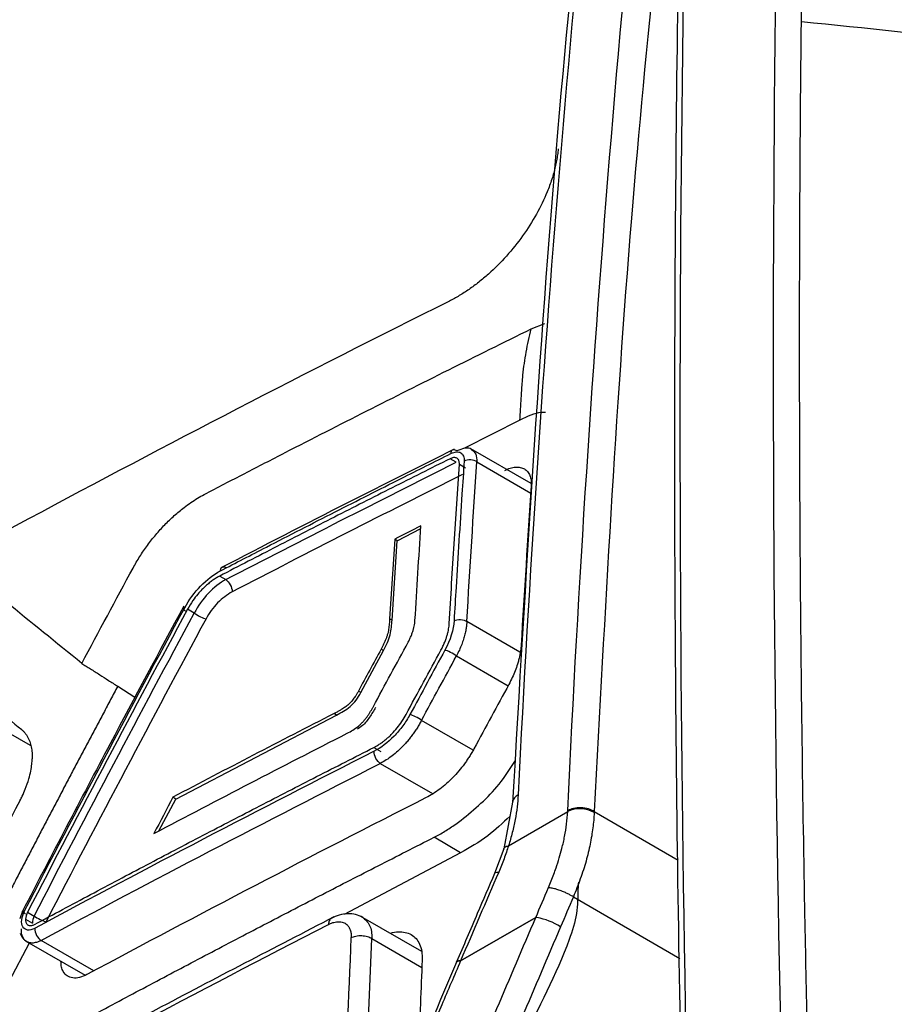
# Model space of a CAD drawing. Header units: millimetres. Extents: x 156812 to 157936, y 112087 to 113571.
# Tile 80 of 204: x 157739 to 157763, y 112421 to 112447. Entities that reach past the tile are written whole.
import ezdxf

# ---------------------------------------------------------------- set-up
doc = ezdxf.new("R2010")
doc.units = ezdxf.units.MM

msp = doc.modelspace()

# ---------------------------------------------------------------- linework, layer by layer
at = {"color": 7, "linetype": 'Continuous', "lineweight": 25}
for p, q in [((157752.857, 112439.223), (157753.216, 112439.364)), ((157752.556, 112436.794), (157751.083, 112436.052)), ((157752.851, 112435.107), (157751.248, 112436.033)), ((157750.862, 112435.675), (157750.698, 112435.77)), ((157750.944, 112435.628), (157751.109, 112435.532)), ((157751.413, 112435.684), (157752.845, 112434.857)), ((157749.292, 112433.589), (157749.918, 112433.917)), ((157749.154, 112431.48), (157749.292, 112433.589)), ((157749.292, 112433.589), (157749.224, 112433.629)), ((157744.569, 112432.65), (157744.733, 112432.555)), ((157743.893, 112431.666), (157743.716, 112431.769)), ((157749.154, 112431.48), (157749.09, 112431.517)), ((157752.555, 112430.63), (157751.144, 112431.445)), ((157748.323, 112429.556), (157748.926, 112430.67)), ((157748.926, 112430.67), (157748.863, 112430.706)), ((157750.868, 112430.526), (157752.241, 112429.733)), ((157741.855, 112429.72), (157742.315, 112429.427)), ((157748.323, 112429.556), (157748.259, 112429.592)), ((157739.532, 112428.146), (157738.071, 112428.989)), ((157743.402, 112426.723), (157747.678, 112428.955)), ((157747.678, 112428.955), (157747.61, 112428.994)), ((157751.312, 112428.022), (157749.94, 112428.814)), ((157748.669, 112428.093), (157748.859, 112427.986)), ((157748.842, 112427.668), (157750.233, 112426.866)), ((157742.952, 112425.874), (157743.402, 112426.723)), ((157743.402, 112426.723), (157743.32, 112426.77)), ((157752.362, 112426.635), (157752.126, 112425.398)), ((157752.252, 112425.481), (157753.827, 112426.39)), ((157754.535, 112426.391), (157756.769, 112425.101)), ((157750.979, 112425.294), (157750.27, 112425.704)), ((157752.126, 112425.394), (157751.882, 112424.743)), ((157750.979, 112425.294), (157747.883, 112423.656)), ((157753.978, 112424.12), (157756.811, 112422.485)), ((157739.325, 112423.743), (157739.256, 112423.538)), ((157739.403, 112423.529), (157739.587, 112423.423)), ((157739.458, 112423.713), (157739.634, 112423.611)), ((157749.944, 112422.668), (157748.324, 112423.603)), ((157752.977, 112423.574), (157750.977, 112422.419)), ((157750.977, 112422.42), (157752.977, 112423.574)), ((157748.418, 112418.227), (157748.618, 112423.01)), ((157748.618, 112423.01), (157749.948, 112422.243)), ((157739.498, 112422.894), (157738.959, 112421.865)), ((157739.43, 112422.934), (157740.986, 112422.035)), ((157741.223, 112422.152), (157739.817, 112422.963)), ((157750.869, 112422.389), (157750.87, 112422.393))]:
    msp.add_line(p, q, dxfattribs=at)
at = {"color": 7, "linetype": 'Continuous', "lineweight": 25, "flags": 128}
for points in [[(157751.882, 112424.743), (157751.885, 112424.753), (157751.905, 112424.77), (157751.94, 112424.778), (157751.991, 112424.778)], [(157750.977, 112422.419), (157750.926, 112422.419), (157750.891, 112422.411), (157750.871, 112422.395), (157750.868, 112422.384)], [(157750.87, 112422.393), (157750.871, 112422.395), (157750.891, 112422.411), (157750.926, 112422.42), (157750.977, 112422.42)]]:
    msp.add_lwpolyline(points, dxfattribs=at)
at = {"color": 7, "linetype": 'Continuous', "lineweight": 25}
for centre, radius, start, end in [((157752.618, 112426.603), 0.258, 115.1337, 173.4292), ((157754.153, 112425.719), 0.746, 59.3726, 115.9488), ((157752.937, 112423.038), 0.537, 82.4932, 85.6622), ((157752.937, 112423.039), 0.537, 82.4246, 85.6836), ((157753.415, 112423.556), 0.438, 177.5405, 177.6072), ((157752.686, 112421.828), 1.772, 57.5467, 79.5608), ((157753.24, 112423.094), 0.531, 116.0117, 116.1128), ((157752.686, 112421.832), 1.769, 57.4774, 79.5131), ((157751.33, 112422.196), 0.5, 156.8019, 156.8549), ((157751.415, 112422.401), 0.438, 177.5405, 177.6072)]:
    msp.add_arc(centre, radius, start, end, dxfattribs=at)
for points in [[(157760.042, 112447.387), (157760.315, 112472.765), (157761.81, 112497.421), (157764.518, 112521.204)], [(157753.828, 112426.415), (157754.399, 112438.488), (157755.366, 112450.309), (157756.781, 112461.805)], [(157755.402, 112461.009), (157754.035, 112449.9), (157753.086, 112438.487), (157752.508, 112426.836)], [(157750.679, 112439.962), (157743.092, 112436.178), (157735.744, 112432.235), (157728.654, 112428.142)], [(157744.733, 112432.555), (157746.758, 112433.606), (157748.801, 112434.646), (157750.862, 112435.675)], [(157751.144, 112431.445), (157751.227, 112432.862), (157751.316, 112434.275), (157751.413, 112435.684)], [(157751.026, 112435.347), (157748.967, 112434.319), (157746.925, 112433.28), (157744.901, 112432.23)], [(157752.858, 112435.053), (157752.761, 112433.645), (157752.671, 112432.232), (157752.588, 112430.815)], [(157749.922, 112433.982), (157749.689, 112433.865), (157749.456, 112433.747), (157749.224, 112433.629)], [(157749.764, 112431.47), (157749.815, 112432.309), (157749.867, 112433.146), (157749.922, 112433.982)], [(157749.224, 112433.629), (157749.177, 112432.926), (157749.133, 112432.222), (157749.09, 112431.517)], [(157740.901, 112430.328), (157741.353, 112431.175), (157741.807, 112432.02), (157742.264, 112432.864)], [(157744.9, 112432.243), (157744.9, 112432.239), (157744.901, 112432.234), (157744.901, 112432.23)], [(157740.901, 112430.328), (157740.22, 112430.878), (157739.545, 112431.426), (157738.875, 112431.97)], [(157739.378, 112423.748), (157740.776, 112426.45), (157742.196, 112429.137), (157743.639, 112431.808)], [(157743.716, 112431.769), (157742.279, 112429.11), (157740.86, 112426.424), (157739.458, 112423.713)], [(157739.634, 112423.611), (157741.037, 112426.322), (157742.457, 112429.007), (157743.893, 112431.666)], [(157744.205, 112431.511), (157742.763, 112428.843), (157741.345, 112426.159), (157739.949, 112423.461)], [(157750.804, 112431.466), (157750.79, 112431.224), (157750.704, 112430.948), (157750.559, 112430.681)], [(157748.658, 112429.185), (157748.966, 112429.756), (157749.275, 112430.326), (157749.585, 112430.896)], [(157748.863, 112430.706), (157748.661, 112430.335), (157748.46, 112429.964), (157748.259, 112429.592)], [(157749.529, 112428.972), (157749.837, 112429.543), (157750.146, 112430.114), (157750.456, 112430.684)], [(157750.559, 112430.681), (157750.249, 112430.111), (157749.94, 112429.54), (157749.631, 112428.968)], [(157749.94, 112428.814), (157750.248, 112429.386), (157750.557, 112429.956), (157750.868, 112430.526)], [(157737.841, 112429.753), (157738.325, 112429.359), (157738.812, 112428.964), (157739.302, 112428.567)], [(157752.262, 112429.771), (157751.951, 112429.202), (157751.642, 112428.631), (157751.334, 112428.06)], [(157747.61, 112428.994), (157746.172, 112428.258), (157744.742, 112427.517), (157743.32, 112426.77)], [(157742.821, 112425.806), (157744.522, 112426.702), (157746.235, 112427.59), (157747.961, 112428.47)], [(157748.675, 112427.991), (157745.628, 112426.446), (157742.618, 112424.877), (157739.646, 112423.284)], [(157748.677, 112427.981), (157748.677, 112427.985), (157748.676, 112427.988), (157748.675, 112427.991)], [(157739.817, 112422.963), (157742.788, 112424.556), (157745.796, 112426.124), (157748.842, 112427.668)], [(157739.261, 112426.691), (157738.615, 112425.461), (157737.975, 112424.228), (157737.339, 112422.992)], [(157750.063, 112426.76), (157747.017, 112425.216), (157744.008, 112423.648), (157741.038, 112422.055)], [(157743.32, 112426.77), (157743.154, 112426.449), (157742.987, 112426.128), (157742.821, 112425.806)], [(157753.827, 112426.39), (157753.827, 112426.398), (157753.828, 112426.407), (157753.828, 112426.415)], [(157754.535, 112426.391), (157754.534, 112426.381), (157754.534, 112426.371), (157754.533, 112426.361)], [(157751.991, 112424.778), (157751.652, 112423.993), (157751.314, 112423.206), (157750.977, 112422.42)], [(157752.977, 112423.574), (157753.09, 112423.838), (157753.203, 112424.102), (157753.317, 112424.366)], [(157753.978, 112424.12), (157753.864, 112423.855), (157753.75, 112423.589), (157753.637, 112423.323)], [(157739.458, 112423.713), (157739.426, 112423.651), (157739.407, 112423.586), (157739.403, 112423.529)], [(157739.634, 112423.611), (157739.605, 112423.548), (157739.588, 112423.481), (157739.587, 112423.423)], [(157737.131, 112417.909), (157740.525, 112419.766), (157743.968, 112421.592), (157747.462, 112423.386)], [(157739.294, 112423.266), (157739.294, 112423.267), (157739.294, 112423.267), (157739.294, 112423.268)], [(157739.646, 112423.284), (157739.647, 112423.281), (157739.647, 112423.277), (157739.647, 112423.273)], [(157747.869, 112418.251), (157747.936, 112419.847), (157748.002, 112421.445), (157748.07, 112423.037)], [(157749.956, 112422.442), (157749.924, 112421.669), (157749.891, 112420.891), (157749.859, 112420.116)]]:
    msp.add_open_spline(points, degree=3, dxfattribs=at)
for points, knots in [([(157760.021, 112403.939), (157759.313, 112421.12), (157759.128, 112438.046), (157759.806, 112471.253), (157760.67, 112487.534), (157762.052, 112503.429)], [0, 0, 0, 0, 0.5, 0.5, 1, 1, 1, 1]), ([(157759.621, 112501.823), (157758.21, 112485.845), (157757.33, 112469.501), (157756.635, 112436.17), (157756.821, 112419.182), (157757.539, 112401.917)], [0, 0, 0, 0, 0.5, 0.5, 1, 1, 1, 1]), ([(157759.478, 112501.632), (157759.304, 112499.605), (157758.765, 112493.347), (157758.029, 112482.744), (157757.348, 112469.776), (157756.893, 112456.664), (157756.662, 112443.416), (157756.653, 112430.037), (157756.866, 112416.767), (157757.163, 112407.298), (157757.367, 112402.344), (157757.393, 112401.713)], [0, 0, 0, 0, 0.063316, 0.195512, 0.327709, 0.459906, 0.592104, 0.724301, 0.856498, 0.981738, 1, 1, 1, 1]), ([(157757.213, 112474.689), (157752.698, 112472.489), (157743.176, 112467.847), (157730.575, 112460.735), (157719.03, 112453.644), (157712.417, 112449.085), (157709.111, 112446.806)], [0, 0, 0, 0, 0.25956, 0.547499, 0.773749, 1, 1, 1, 1]), ([(157757.046, 112473.585), (157752.52, 112471.376), (157742.997, 112466.729), (157730.397, 112459.616), (157718.866, 112452.537), (157712.258, 112447.987), (157708.953, 112445.712)], [0, 0, 0, 0, 0.260389, 0.548007, 0.774003, 1, 1, 1, 1]), ([(157755.256, 112460.804), (157754.643, 112455.386), (157753.379, 112444.199), (157752.708, 112432.608), (157752.362, 112426.631)], [0, 0, 0, 0, 0.484386, 1, 1, 1, 1]), ([(157756.921, 112456.126), (157756.415, 112451.499), (157755.35, 112441.77), (157754.815, 112431.681), (157754.535, 112426.391)], [0, 0, 0, 0, 0.475645, 1, 1, 1, 1]), ([(157692.16, 112408.199), (157692.152, 112407.42), (157692.137, 112405.861), (157692.122, 112403.518), (157692.114, 112401.171), (157692.113, 112398.82), (157692.119, 112396.465), (157692.132, 112394.106), (157692.152, 112391.743), (157692.178, 112389.377), (157692.212, 112387.006), (157692.268, 112383.692), (157692.371, 112378.931), (157692.514, 112373.939), (157692.66, 112369.693), (157692.745, 112367.439), (157692.806, 112365.95), (157692.829, 112365.319), (157692.856, 112364.823), (157692.891, 112364.462), (157692.94, 112364.115), (157693.025, 112363.661), (157693.165, 112363.118), (157693.35, 112362.615), (157693.524, 112362.239), (157693.666, 112361.972), (157693.823, 112361.718), (157694.008, 112361.459), (157694.215, 112361.183), (157694.433, 112360.889), (157694.651, 112360.595), (157694.869, 112360.302), (157695.087, 112360.009), (157695.304, 112359.716), (157695.522, 112359.424), (157695.739, 112359.132), (157695.957, 112358.84), (157696.174, 112358.548), (157696.391, 112358.257), (157696.608, 112357.966), (157696.825, 112357.676), (157697.041, 112357.385), (157697.258, 112357.095), (157697.474, 112356.806), (157697.691, 112356.516), (157697.907, 112356.227), (157698.123, 112355.939), (157698.339, 112355.65), (157698.554, 112355.362), (157698.77, 112355.074), (157698.985, 112354.787), (157699.201, 112354.5), (157699.416, 112354.213), (157699.717, 112353.812), (157700.105, 112353.295), (157700.581, 112352.663), (157700.939, 112352.182), (157701.183, 112351.866), (157701.308, 112351.718), (157701.458, 112351.555), (157701.637, 112351.382), (157701.923, 112351.141), (157702.307, 112350.881), (157702.969, 112350.557), (157703.88, 112350.331), (157705.071, 112350.365), (157706.114, 112350.639), (157706.851, 112350.957), (157707.274, 112351.173), (157710.694, 112353.147), (157717.589, 112357.128), (157725.5, 112361.694), (157731.33, 112365.059), (157734.707, 112367.009), (157738.096, 112368.965), (157741.496, 112370.927), (157744.908, 112372.898), (157747.292, 112374.269), (157748.643, 112375.054), (157749.062, 112375.325), (157749.784, 112375.854), (157750.783, 112376.762), (157751.891, 112378.059), (157752.706, 112379.285), (157753.279, 112380.323), (157753.602, 112380.992), (157753.838, 112381.536), (157754.002, 112381.941), (157754.156, 112382.358), (157754.31, 112382.816), (157754.473, 112383.314), (157754.643, 112383.831), (157754.808, 112384.329), (157754.967, 112384.81), (157755.12, 112385.273), (157755.268, 112385.718), (157755.506, 112386.438), (157755.841, 112387.443), (157756.274, 112388.742), (157756.714, 112390.054), (157757.158, 112391.378), (157757.609, 112392.714), (157758.065, 112394.062), (157758.527, 112395.423), (157758.995, 112396.795), (157759.467, 112398.179), (157759.827, 112399.217), (157760.059, 112399.906), (157760.161, 112400.241), (157760.256, 112400.574), (157760.342, 112400.905), (157760.42, 112401.235), (157760.489, 112401.563), (157760.549, 112401.889), (157760.601, 112402.214), (157760.644, 112402.537), (157760.682, 112402.885), (157760.711, 112403.256), (157760.728, 112403.642), (157760.731, 112404.028), (157760.718, 112404.447), (157760.698, 112404.911), (157760.678, 112405.412), (157760.634, 112406.486), (157760.551, 112408.655), (157760.415, 112412.554), (157760.261, 112417.791), (157760.138, 112423.344), (157760.057, 112428.576), (157760.01, 112433.303), (157759.992, 112438.014), (157760, 112442.711), (157760.028, 112445.828), (157760.042, 112447.387)], [0, 0, 0, 0, 0.012516, 0.025033, 0.037549, 0.050066, 0.062582, 0.075098, 0.087615, 0.100131, 0.112648, 0.125164, 0.152545, 0.187742, 0.203596, 0.219038, 0.222974, 0.226863, 0.228861, 0.230753, 0.232681, 0.234614, 0.23849, 0.242367, 0.244318, 0.246265, 0.248143, 0.250167, 0.252617, 0.255065, 0.257508, 0.259949, 0.262385, 0.264819, 0.267248, 0.269675, 0.272098, 0.274517, 0.276933, 0.279345, 0.281754, 0.28416, 0.286562, 0.288961, 0.291356, 0.293747, 0.296136, 0.29852, 0.300902, 0.303279, 0.305654, 0.308024, 0.310392, 0.312756, 0.317949, 0.323165, 0.328403, 0.329758, 0.331054, 0.332293, 0.33422, 0.336154, 0.340029, 0.343905, 0.351632, 0.359384, 0.367106, 0.370978, 0.372929, 0.374885, 0.434032, 0.500067, 0.520759, 0.541519, 0.562349, 0.583247, 0.604214, 0.62525, 0.627202, 0.629142, 0.633002, 0.640742, 0.648473, 0.656221, 0.660086, 0.663953, 0.66589, 0.667824, 0.669676, 0.671729, 0.674214, 0.676615, 0.678933, 0.681168, 0.68332, 0.685389, 0.687375, 0.693367, 0.699418, 0.705528, 0.711697, 0.717926, 0.724214, 0.730561, 0.736967, 0.743433, 0.749958, 0.751528, 0.753088, 0.75464, 0.756187, 0.757731, 0.759272, 0.760814, 0.762358, 0.763905, 0.765459, 0.767408, 0.769356, 0.771221, 0.773256, 0.775863, 0.77847, 0.781077, 0.792644, 0.812357, 0.842141, 0.874902, 0.899921, 0.924941, 0.949961, 0.97498, 1, 1, 1, 1]), ([(157777.178, 112444.389), (157776.423, 112444.599), (157774.147, 112445.231), (157770.124, 112446.049), (157765.17, 112446.869), (157761.751, 112447.214), (157760.042, 112447.387)], [0, 0, 0, 0, 0.1421524, 0.4280983, 0.7140481, 1, 1, 1, 1]), ([(157753.573, 112444.006), (157753.568, 112443.954), (157753.557, 112443.851), (157753.531, 112443.693), (157753.498, 112443.532), (157753.456, 112443.368), (157753.406, 112443.202), (157753.347, 112443.034), (157753.227, 112442.724), (157753.008, 112442.27), (157752.639, 112441.691), (157752.206, 112441.149), (157751.802, 112440.746), (157751.463, 112440.461), (157751.204, 112440.27), (157750.942, 112440.1), (157750.767, 112440.008), (157750.679, 112439.962)], [0, 0, 0, 0, 0.0359871, 0.0717054, 0.1072664, 0.1427834, 0.1783699, 0.2141387, 0.2502011, 0.3749996, 0.4998363, 0.6246358, 0.7493351, 0.8123746, 0.8747546, 0.9370908, 1, 1, 1, 1]), ([(157744.158, 112434.821), (157744.337, 112434.916), (157744.516, 112435.007), (157744.875, 112435.193), (157745.413, 112435.472), (157746.672, 112436.12), (157749.202, 112437.41), (157751.39, 112438.501), (157752.857, 112439.223)], [0, 0, 0, 0, 0.0625, 0.0625, 0.125, 0.25, 0.5, 1, 1, 1, 1]), ([(157752.556, 112436.794), (157752.562, 112436.891), (157752.573, 112437.086), (157752.593, 112437.409), (157752.613, 112437.712), (157752.638, 112438.021), (157752.671, 112438.301), (157752.72, 112438.608), (157752.781, 112438.914), (157752.831, 112439.119), (157752.857, 112439.223)], [0, 0, 0, 0, 0.124713, 0.249924, 0.407898, 0.499953, 0.627666, 0.749935, 0.873112, 1, 1, 1, 1]), ([(157753.235, 112437.002), (157753.196, 112437.003), (157752.992, 112437.008), (157752.75, 112436.89), (157752.555, 112436.795)], [0, 0, 0, 0, 0.192844, 1, 1, 1, 1]), ([(157744.588, 112432.788), (157744.995, 112432.999), (157746.01, 112433.524), (157747.613, 112434.345), (157749.251, 112435.174), (157750.281, 112435.69), (157750.722, 112435.91)], [0, 0, 0, 0, 0.200606, 0.500002, 0.786083, 1, 1, 1, 1]), ([(157750.81, 112436.028), (157749.868, 112435.556), (157747.785, 112434.511), (157745.728, 112433.45), (157744.602, 112432.868)], [0, 0, 0, 0, 0.45248, 1, 1, 1, 1]), ([(157750.722, 112435.91), (157750.722, 112435.918), (157750.724, 112435.935), (157750.729, 112435.957), (157750.738, 112435.977), (157750.753, 112435.998), (157750.793, 112436.027), (157750.845, 112436.005), (157750.883, 112435.989)], [0, 0, 0, 0, 0.0883422, 0.1805574, 0.2704005, 0.3732368, 0.5379139, 1, 1, 1, 1]), ([(157750.722, 112435.91), (157750.771, 112435.933), (157750.82, 112435.949), (157750.908, 112435.955), (157750.949, 112435.947), (157751.014, 112435.909), (157751.038, 112435.88), (157751.062, 112435.823), (157751.068, 112435.802), (157751.074, 112435.756), (157751.073, 112435.732), (157751.073, 112435.707)], [0, 0, 0, 0, 0.25, 0.25, 0.5, 0.5, 0.75, 0.75, 0.875, 0.875, 1, 1, 1, 1]), ([(157750.883, 112435.989), (157750.954, 112436.016), (157751.095, 112436.071), (157751.231, 112436.064), (157751.268, 112436.02), (157751.269, 112436.019)], [0, 0, 0, 0, 0.496077, 0.993167, 1, 1, 1, 1]), ([(157751.269, 112436.019), (157751.312, 112435.983), (157751.4, 112435.909), (157751.408, 112435.759), (157751.413, 112435.684)], [0, 0, 0, 0, 0.495732, 1, 1, 1, 1]), ([(157750.698, 112435.77), (157750.184, 112435.513), (157749.155, 112434.998), (157747.619, 112434.219), (157746.09, 112433.438), (157745.076, 112432.913), (157744.569, 112432.65)], [0, 0, 0, 0, 0.250023, 0.500027, 0.750017, 1, 1, 1, 1]), ([(157750.676, 112431.389), (157750.718, 112432.097), (157750.802, 112433.513), (157750.897, 112434.923), (157750.944, 112435.628)], [0, 0, 0, 0, 0.4998771, 1, 1, 1, 1]), ([(157750.944, 112435.628), (157750.944, 112435.643), (157750.945, 112435.675), (157750.935, 112435.715), (157750.919, 112435.749), (157750.895, 112435.775), (157750.864, 112435.793), (157750.828, 112435.801), (157750.787, 112435.8), (157750.744, 112435.791), (157750.713, 112435.777), (157750.698, 112435.77)], [0, 0, 0, 0, 0.111901, 0.223534, 0.33493, 0.446118, 0.557128, 0.667991, 0.778737, 0.889397, 1, 1, 1, 1]), ([(157751.073, 112435.707), (157751.053, 112435.414), (157751.005, 112434.709), (157750.933, 112433.592), (157750.863, 112432.471), (157750.822, 112431.762), (157750.804, 112431.466)], [0, 0, 0, 0, 0.2074181, 0.4999987, 0.7908361, 1, 1, 1, 1]), ([(157751.413, 112435.684), (157751.373, 112435.711), (157751.311, 112435.732), (157751.18, 112435.741), (157751.116, 112435.727), (157751.073, 112435.706)], [0, 0, 0, 0, 0.5, 0.5, 1, 1, 1, 1]), ([(157752.153, 112435.46), (157752.178, 112435.472), (157752.228, 112435.495), (157752.3, 112435.52), (157752.371, 112435.538), (157752.462, 112435.55), (157752.569, 112435.544), (157752.677, 112435.503), (157752.764, 112435.431), (157752.824, 112435.329), (157752.86, 112435.203), (157752.859, 112435.103), (157752.858, 112435.053)], [0, 0, 0, 0, 0.062914, 0.12519, 0.187442, 0.250282, 0.375152, 0.500025, 0.623877, 0.749257, 0.875243, 1, 1, 1, 1]), ([(157742.264, 112432.864), (157742.293, 112432.915), (157742.35, 112433.018), (157742.443, 112433.17), (157742.542, 112433.32), (157742.681, 112433.516), (157742.867, 112433.753), (157743.107, 112434.018), (157743.359, 112434.261), (157743.592, 112434.454), (157743.799, 112434.605), (157743.978, 112434.722), (157744.098, 112434.788), (157744.158, 112434.821)], [0, 0, 0, 0, 0.062136, 0.124243, 0.186553, 0.249291, 0.374385, 0.499459, 0.62426, 0.749282, 0.833074, 0.916474, 1, 1, 1, 1]), ([(157743.639, 112431.808), (157743.751, 112432.015), (157743.898, 112432.217), (157744.226, 112432.555), (157744.409, 112432.695), (157744.588, 112432.788)], [0, 0, 0, 0, 0.5, 0.5, 1, 1, 1, 1]), ([(157744.588, 112432.788), (157744.59, 112432.799), (157744.592, 112432.822), (157744.6, 112432.846), (157744.615, 112432.87), (157744.642, 112432.894), (157744.692, 112432.901), (157744.734, 112432.88), (157744.754, 112432.869)], [0, 0, 0, 0, 0.1173908, 0.2411142, 0.3166808, 0.5006979, 0.7593157, 1, 1, 1, 1]), ([(157744.569, 112432.65), (157744.539, 112432.634), (157744.479, 112432.601), (157744.385, 112432.54), (157744.29, 112432.468), (157744.192, 112432.384), (157744.091, 112432.285), (157743.976, 112432.158), (157743.842, 112431.986), (157743.761, 112431.846), (157743.716, 112431.769)], [0, 0, 0, 0, 0.092194, 0.188295, 0.288304, 0.392224, 0.500057, 0.624916, 0.791585, 1, 1, 1, 1]), ([(157744.733, 112432.555), (157744.574, 112432.471), (157744.411, 112432.344), (157744.122, 112432.037), (157743.992, 112431.855), (157743.893, 112431.666)], [0, 0, 0, 0, 0.5, 0.5, 1, 1, 1, 1]), ([(157744.733, 112432.555), (157744.771, 112432.53), (157744.817, 112432.481), (157744.883, 112432.36), (157744.9, 112432.292), (157744.9, 112432.243)], [0, 0, 0, 0, 0.5, 0.5, 1, 1, 1, 1]), ([(157744.901, 112432.23), (157744.764, 112432.158), (157744.636, 112432.06), (157744.393, 112431.809), (157744.29, 112431.668), (157744.205, 112431.511)], [0, 0, 0, 0, 0.5, 0.5, 1, 1, 1, 1]), ([(157743.611, 112431.85), (157742.957, 112430.633), (157741.511, 112427.943), (157740.099, 112425.229), (157739.325, 112423.743)], [0, 0, 0, 0, 0.452482, 1, 1, 1, 1]), ([(157743.639, 112431.808), (157743.605, 112431.816), (157743.581, 112431.813), (157743.59, 112431.779), (157743.622, 112431.749), (157743.662, 112431.72)], [0, 0, 0, 0, 0.5, 0.5, 1, 1, 1, 1]), ([(157743.893, 112431.666), (157743.933, 112431.638), (157743.993, 112431.601), (157744.115, 112431.54), (157744.171, 112431.519), (157744.205, 112431.511)], [0, 0, 0, 0, 0.5, 0.5, 1, 1, 1, 1]), ([(157748.926, 112430.67), (157748.963, 112430.739), (157748.999, 112430.81), (157749.059, 112430.95), (157749.083, 112431.02), (157749.137, 112431.226), (157749.146, 112431.354), (157749.154, 112431.48)], [0, 0, 0, 0, 0.25, 0.25, 0.5, 0.5, 1, 1, 1, 1]), ([(157749.09, 112431.517), (157749.088, 112431.47), (157749.082, 112431.379), (157749.069, 112431.285), (157749.063, 112431.239)], [0, 0, 0, 0, 0.5126856, 1, 1, 1, 1]), ([(157749.701, 112431.159), (157749.709, 112431.185), (157749.726, 112431.239), (157749.745, 112431.318), (157749.758, 112431.396), (157749.762, 112431.445), (157749.764, 112431.47)], [0, 0, 0, 0, 0.250336, 0.500438, 0.750324, 1, 1, 1, 1]), ([(157750.456, 112430.684), (157750.474, 112430.718), (157750.51, 112430.787), (157750.555, 112430.888), (157750.592, 112430.985), (157750.621, 112431.076), (157750.643, 112431.163), (157750.66, 112431.244), (157750.671, 112431.319), (157750.674, 112431.366), (157750.676, 112431.389)], [0, 0, 0, 0, 0.145643, 0.285387, 0.419231, 0.547177, 0.669226, 0.785379, 0.895636, 1, 1, 1, 1]), ([(157750.804, 112431.466), (157750.847, 112431.487), (157750.911, 112431.5), (157751.042, 112431.492), (157751.104, 112431.471), (157751.144, 112431.445)], [0, 0, 0, 0, 0.5, 0.5, 1, 1, 1, 1]), ([(157751.144, 112431.445), (157751.142, 112431.41), (157751.137, 112431.34), (157751.12, 112431.226), (157751.093, 112431.103), (157751.056, 112430.97), (157751.007, 112430.829), (157750.945, 112430.679), (157750.894, 112430.578), (157750.868, 112430.526)], [0, 0, 0, 0, 0.119635, 0.24701, 0.382124, 0.52498, 0.675577, 0.833917, 1, 1, 1, 1]), ([(157749.063, 112431.239), (157749.058, 112431.213), (157749.048, 112431.162), (157749.028, 112431.085), (157749.004, 112431.009), (157748.984, 112430.959), (157748.974, 112430.934)], [0, 0, 0, 0, 0.261698, 0.516199, 0.762502, 1, 1, 1, 1]), ([(157749.585, 112430.896), (157749.6, 112430.925), (157749.63, 112430.983), (157749.669, 112431.071), (157749.69, 112431.129), (157749.701, 112431.159)], [0, 0, 0, 0, 0.333434, 0.667225, 1, 1, 1, 1]), ([(157748.974, 112430.934), (157748.963, 112430.908), (157748.94, 112430.856), (157748.902, 112430.78), (157748.876, 112430.73), (157748.863, 112430.706)], [0, 0, 0, 0, 0.346534, 0.680058, 1, 1, 1, 1]), ([(157750.868, 112430.526), (157750.829, 112430.555), (157750.77, 112430.591), (157750.65, 112430.652), (157750.594, 112430.673), (157750.559, 112430.681)], [0, 0, 0, 0, 0.5, 0.5, 1, 1, 1, 1]), ([(157752.588, 112430.815), (157752.586, 112430.783), (157752.581, 112430.718), (157752.567, 112430.617), (157752.547, 112430.515), (157752.522, 112430.411), (157752.485, 112430.282), (157752.431, 112430.128), (157752.354, 112429.949), (157752.293, 112429.831), (157752.262, 112429.771)], [0, 0, 0, 0, 0.100101, 0.199674, 0.299089, 0.398723, 0.498945, 0.666193, 0.832631, 1, 1, 1, 1]), ([(157740.901, 112430.328), (157740.938, 112430.304), (157741.014, 112430.257), (157741.132, 112430.183), (157741.253, 112430.106), (157741.413, 112430.004), (157741.614, 112429.875), (157741.774, 112429.773), (157741.855, 112429.72)], [0, 0, 0, 0, 0.119367, 0.242698, 0.369699, 0.49989, 0.744082, 1, 1, 1, 1]), ([(157741.855, 112429.72), (157741.792, 112429.602), (157741.666, 112429.365), (157741.477, 112429.009), (157741.288, 112428.654), (157741.099, 112428.298), (157740.911, 112427.942), (157740.722, 112427.586), (157740.535, 112427.23), (157740.347, 112426.873), (157740.16, 112426.517), (157739.972, 112426.16), (157739.786, 112425.803), (157739.599, 112425.445), (157739.413, 112425.088), (157739.227, 112424.731), (157739.041, 112424.373), (157738.855, 112424.015), (157738.67, 112423.657), (157738.485, 112423.298), (157738.3, 112422.94), (157738.117, 112422.582), (157737.923, 112422.227), (157737.707, 112421.883), (157737.474, 112421.552), (157737.226, 112421.237), (157736.964, 112420.939), (157736.691, 112420.661), (157736.409, 112420.406), (157736.12, 112420.176), (157735.826, 112419.973), (157735.53, 112419.801), (157735.234, 112419.64), (157734.939, 112419.475), (157734.643, 112419.311), (157734.348, 112419.147), (157734.053, 112418.983), (157733.758, 112418.818), (157733.464, 112418.654), (157733.17, 112418.489), (157732.876, 112418.324), (157732.582, 112418.159), (157732.289, 112417.993), (157731.996, 112417.828), (157731.703, 112417.662), (157731.411, 112417.497), (157731.118, 112417.331), (157730.826, 112417.165), (157730.535, 112416.998), (157730.243, 112416.832), (157729.952, 112416.665), (157729.661, 112416.499), (157729.37, 112416.332), (157729.08, 112416.165), (157728.79, 112415.998), (157728.5, 112415.83), (157728.21, 112415.663), (157727.921, 112415.495), (157727.632, 112415.327), (157727.343, 112415.159), (157727.055, 112414.991), (157726.767, 112414.823), (157726.479, 112414.655), (157726.191, 112414.486), (157725.904, 112414.317), (157725.617, 112414.149), (157725.33, 112413.98), (157725.043, 112413.81), (157724.757, 112413.641), (157724.471, 112413.472), (157724.185, 112413.302), (157723.899, 112413.132), (157723.614, 112412.962), (157723.329, 112412.792), (157723.045, 112412.622), (157722.76, 112412.451), (157722.476, 112412.281), (157722.192, 112412.11), (157721.909, 112411.938), (157721.627, 112411.777), (157721.351, 112411.651), (157721.082, 112411.559), (157720.823, 112411.502), (157720.576, 112411.479), (157720.343, 112411.491), (157720.125, 112411.537), (157719.925, 112411.618), (157719.745, 112411.733), (157719.587, 112411.884), (157719.441, 112412.053), (157719.294, 112412.22), (157719.147, 112412.386), (157719.001, 112412.553), (157718.855, 112412.719), (157718.709, 112412.886), (157718.563, 112413.052), (157718.418, 112413.218), (157718.273, 112413.384), (157718.128, 112413.549), (157717.984, 112413.715), (157717.839, 112413.88), (157717.696, 112414.045), (157717.552, 112414.21), (157717.409, 112414.375), (157717.265, 112414.539), (157717.123, 112414.704), (157716.98, 112414.868), (157716.838, 112415.032), (157716.743, 112415.141), (157716.696, 112415.196)], [0, 0, 0, 0, 0.009368, 0.018735, 0.028103, 0.03747, 0.046838, 0.056205, 0.065572, 0.07494, 0.084307, 0.093675, 0.103042, 0.11241, 0.121777, 0.131145, 0.140512, 0.14988, 0.159248, 0.168616, 0.177984, 0.187349, 0.19667, 0.205938, 0.215172, 0.224386, 0.233592, 0.242798, 0.252015, 0.261254, 0.270533, 0.279869, 0.289236, 0.298605, 0.307973, 0.31734, 0.326708, 0.336076, 0.345444, 0.354811, 0.364179, 0.373546, 0.382914, 0.392281, 0.401648, 0.411016, 0.420383, 0.42975, 0.439117, 0.448484, 0.457852, 0.467219, 0.476586, 0.485953, 0.49532, 0.504687, 0.514054, 0.523421, 0.532788, 0.542155, 0.551523, 0.56089, 0.570257, 0.579624, 0.588991, 0.598359, 0.607726, 0.617093, 0.626461, 0.635828, 0.645196, 0.654563, 0.663931, 0.673299, 0.682667, 0.692035, 0.701403, 0.710771, 0.720138, 0.729474, 0.738752, 0.747992, 0.757209, 0.766415, 0.775619, 0.784832, 0.794064, 0.80333, 0.81265, 0.822016, 0.831384, 0.840751, 0.850119, 0.859487, 0.868855, 0.878222, 0.88759, 0.896957, 0.906325, 0.915692, 0.92506, 0.934427, 0.943795, 0.953162, 0.96253, 0.971897, 0.981265, 0.990632, 1, 1, 1, 1]), ([(157747.678, 112428.955), (157747.738, 112428.986), (157747.799, 112429.018), (157747.919, 112429.09), (157747.979, 112429.129), (157748.095, 112429.227), (157748.149, 112429.287), (157748.244, 112429.416), (157748.285, 112429.486), (157748.323, 112429.556)], [0, 0, 0, 0, 0.25, 0.25, 0.5, 0.5, 0.75, 0.75, 1, 1, 1, 1]), ([(157748.259, 112429.592), (157748.246, 112429.569), (157748.22, 112429.521), (157748.19, 112429.474), (157748.175, 112429.449)], [0, 0, 0, 0, 0.481301, 1, 1, 1, 1]), ([(157748.175, 112429.449), (157748.152, 112429.416), (157748.105, 112429.347), (157748.049, 112429.289), (157748.019, 112429.258)], [0, 0, 0, 0, 0.480187, 1, 1, 1, 1]), ([(157747.84, 112429.121), (157747.815, 112429.106), (157747.765, 112429.076), (157747.689, 112429.034), (157747.637, 112429.007), (157747.61, 112428.994)], [0, 0, 0, 0, 0.3199703, 0.6533892, 1, 1, 1, 1]), ([(157748.019, 112429.258), (157748.005, 112429.245), (157747.977, 112429.219), (157747.933, 112429.184), (157747.887, 112429.151), (157747.856, 112429.131), (157747.84, 112429.121)], [0, 0, 0, 0, 0.237894, 0.484172, 0.738637, 1, 1, 1, 1]), ([(157748.711, 112429.154), (157748.663, 112429.069), (157748.566, 112428.898), (157748.394, 112428.682), (157748.271, 112428.607), (157748.223, 112428.577)], [0, 0, 0, 0, 0.379976, 0.757709, 1, 1, 1, 1]), ([(157748.456, 112428.866), (157748.472, 112428.886), (157748.503, 112428.927), (157748.545, 112428.991), (157748.585, 112429.056), (157748.623, 112429.12), (157748.646, 112429.163), (157748.658, 112429.185)], [0, 0, 0, 0, 0.202916, 0.404522, 0.6049, 0.803641, 1, 1, 1, 1]), ([(157748.258, 112428.66), (157748.276, 112428.675), (157748.311, 112428.706), (157748.362, 112428.756), (157748.411, 112428.809), (157748.441, 112428.847), (157748.456, 112428.866)], [0, 0, 0, 0, 0.252479, 0.504038, 0.753551, 1, 1, 1, 1]), ([(157748.669, 112428.093), (157748.697, 112428.108), (157748.752, 112428.137), (157748.835, 112428.189), (157748.916, 112428.247), (157748.995, 112428.311), (157749.072, 112428.379), (157749.173, 112428.477), (157749.292, 112428.611), (157749.422, 112428.786), (157749.493, 112428.91), (157749.529, 112428.972)], [0, 0, 0, 0, 0.0848252, 0.1690897, 0.2527948, 0.3359419, 0.4185324, 0.5005677, 0.6671723, 0.8336497, 1, 1, 1, 1]), ([(157749.631, 112428.968), (157749.574, 112428.863), (157749.51, 112428.762), (157749.368, 112428.568), (157749.289, 112428.475), (157749.041, 112428.222), (157748.857, 112428.083), (157748.675, 112427.991)], [0, 0, 0, 0, 0.25, 0.25, 0.5, 0.5, 1, 1, 1, 1]), ([(157749.94, 112428.814), (157749.921, 112428.78), (157749.884, 112428.71), (157749.822, 112428.608), (157749.755, 112428.507), (157749.685, 112428.41), (157749.611, 112428.315), (157749.534, 112428.224), (157749.434, 112428.116), (157749.309, 112427.995), (157749.158, 112427.868), (157749.001, 112427.756), (157748.895, 112427.698), (157748.842, 112427.668)], [0, 0, 0, 0, 0.0714, 0.142797, 0.214192, 0.285585, 0.356975, 0.428363, 0.499748, 0.62294, 0.747377, 0.873062, 1, 1, 1, 1]), ([(157749.94, 112428.814), (157749.901, 112428.843), (157749.842, 112428.879), (157749.722, 112428.939), (157749.666, 112428.96), (157749.631, 112428.968)], [0, 0, 0, 0, 0.5, 0.5, 1, 1, 1, 1]), ([(157739.302, 112428.567), (157739.32, 112428.551), (157739.357, 112428.518), (157739.405, 112428.461), (157739.449, 112428.397), (157739.486, 112428.326), (157739.525, 112428.232), (157739.56, 112428.11), (157739.583, 112427.957), (157739.582, 112427.845), (157739.582, 112427.789)], [0, 0, 0, 0, 0.099134, 0.198258, 0.297828, 0.398293, 0.500091, 0.668737, 0.834683, 1, 1, 1, 1]), ([(157747.961, 112428.47), (157748.011, 112428.496), (157748.111, 112428.549), (157748.21, 112428.623), (157748.258, 112428.66)], [0, 0, 0, 0, 0.505938, 1, 1, 1, 1]), ([(157739.645, 112423.389), (157740.141, 112423.653), (157741.131, 112424.183), (157742.626, 112424.973), (157744.126, 112425.759), (157745.634, 112426.541), (157747.147, 112427.319), (157748.162, 112427.835), (157748.669, 112428.093)], [0, 0, 0, 0, 0.166549, 0.333141, 0.499778, 0.666465, 0.833204, 1, 1, 1, 1]), ([(157748.842, 112427.668), (157748.804, 112427.694), (157748.759, 112427.743), (157748.694, 112427.865), (157748.677, 112427.932), (157748.677, 112427.981)], [0, 0, 0, 0, 0.5, 0.5, 1, 1, 1, 1]), ([(157751.334, 112428.06), (157751.315, 112428.025), (157751.276, 112427.956), (157751.214, 112427.855), (157751.148, 112427.754), (157751.055, 112427.624), (157750.931, 112427.466), (157750.77, 112427.289), (157750.601, 112427.128), (157750.425, 112426.984), (157750.244, 112426.858), (157750.123, 112426.793), (157750.063, 112426.76)], [0, 0, 0, 0, 0.062498, 0.12478, 0.187067, 0.249584, 0.374671, 0.499767, 0.624735, 0.749686, 0.874866, 1, 1, 1, 1]), ([(157739.261, 112426.691), (157739.279, 112426.727), (157739.329, 112426.825), (157739.412, 112427.015), (157739.49, 112427.24), (157739.544, 112427.459), (157739.574, 112427.638), (157739.58, 112427.741), (157739.582, 112427.789)], [0, 0, 0, 0, 0.096183, 0.262696, 0.500666, 0.692109, 0.85864, 1, 1, 1, 1]), ([(157750.99, 112426.157), (157751.348, 112426.452), (157751.899, 112426.906), (157752.297, 112427.532), (157752.437, 112427.751)], [0, 0, 0, 0, 0.649867, 1, 1, 1, 1]), ([(157752.508, 112426.836), (157752.498, 112426.623), (157752.471, 112426.403), (157752.407, 112426.064), (157752.381, 112425.95), (157752.323, 112425.718), (157752.289, 112425.599), (157752.252, 112425.481)], [0, 0, 0, 0, 0.5, 0.5, 0.75, 0.75, 1, 1, 1, 1]), ([(157753.317, 112424.366), (157753.341, 112424.427), (157753.39, 112424.546), (157753.456, 112424.721), (157753.529, 112424.923), (157753.603, 112425.152), (157753.682, 112425.433), (157753.749, 112425.736), (157753.801, 112426.065), (157753.818, 112426.28), (157753.827, 112426.39)], [0, 0, 0, 0, 0.087341, 0.170831, 0.250424, 0.378478, 0.500232, 0.659474, 0.825855, 1, 1, 1, 1]), ([(157754.535, 112426.391), (157754.493, 112426.417), (157754.44, 112426.441), (157754.319, 112426.477), (157754.25, 112426.488), (157754.112, 112426.493), (157754.044, 112426.487), (157753.922, 112426.459), (157753.87, 112426.438), (157753.828, 112426.415)], [0, 0, 0, 0, 0.25, 0.25, 0.5, 0.5, 0.75, 0.75, 1, 1, 1, 1]), ([(157750.27, 112425.704), (157750.318, 112425.729), (157750.415, 112425.779), (157750.559, 112425.863), (157750.703, 112425.954), (157750.847, 112426.051), (157750.943, 112426.121), (157750.99, 112426.157)], [0, 0, 0, 0, 0.200385, 0.400116, 0.599655, 0.799463, 1, 1, 1, 1]), ([(157752.292, 112426.268), (157752.096, 112426.084), (157751.674, 112425.686), (157751.222, 112425.431), (157750.979, 112425.294)], [0, 0, 0, 0, 0.462919, 1, 1, 1, 1]), ([(157754.533, 112426.361), (157754.529, 112426.295), (157754.519, 112426.161), (157754.496, 112425.954), (157754.466, 112425.741), (157754.426, 112425.523), (157754.376, 112425.299), (157754.315, 112425.07), (157754.244, 112424.837), (157754.163, 112424.6), (157754.075, 112424.361), (157754.01, 112424.201), (157753.978, 112424.12)], [0, 0, 0, 0, 0.095596, 0.192249, 0.289867, 0.388399, 0.487849, 0.588283, 0.689771, 0.792299, 0.895769, 1, 1, 1, 1]), ([(157709.659, 112402.259), (157710.095, 112402.546), (157710.968, 112403.118), (157712.285, 112403.973), (157713.609, 112404.824), (157714.94, 112405.672), (157716.277, 112406.517), (157717.62, 112407.358), (157718.97, 112408.195), (157720.327, 112409.029), (157721.69, 112409.86), (157723.06, 112410.687), (157724.436, 112411.51), (157725.818, 112412.33), (157727.207, 112413.146), (157728.602, 112413.959), (157730.003, 112414.768), (157731.411, 112415.573), (157732.825, 112416.375), (157734.245, 112417.173), (157735.671, 112417.967), (157737.104, 112418.758), (157738.542, 112419.545), (157739.987, 112420.328), (157741.438, 112421.108), (157742.895, 112421.883), (157744.358, 112422.655), (157745.827, 112423.423), (157747.301, 112424.187), (157748.782, 112424.948), (157749.774, 112425.452), (157750.27, 112425.704)], [0, 0, 0, 0, 0.034483, 0.068965, 0.103448, 0.137931, 0.172413, 0.206896, 0.241379, 0.275862, 0.310344, 0.344827, 0.37931, 0.413793, 0.448276, 0.482759, 0.517241, 0.551724, 0.586207, 0.62069, 0.655173, 0.689656, 0.724138, 0.758621, 0.793104, 0.827587, 0.862069, 0.896552, 0.931035, 0.965517, 1, 1, 1, 1]), ([(157752.252, 112425.481), (157752.234, 112425.423), (157752.196, 112425.307), (157752.133, 112425.131), (157752.065, 112424.955), (157752.015, 112424.837), (157751.991, 112424.778)], [0, 0, 0, 0, 0.249521, 0.499165, 0.749221, 1, 1, 1, 1]), ([(157752.128, 112425.391), (157752.129, 112425.399), (157752.131, 112425.42), (157752.162, 112425.456), (157752.217, 112425.471), (157752.252, 112425.481)], [0, 0, 0, 0, 0.1848918, 0.4698077, 1, 1, 1, 1]), ([(157751.882, 112424.743), (157751.729, 112424.387), (157751.391, 112423.604), (157751.055, 112422.82), (157750.871, 112422.392)], [0, 0, 0, 0, 0.453879, 1, 1, 1, 1]), ([(157754.11, 112424.512), (157754.106, 112424.449), (157754.091, 112424.173), (157754.101, 112423.693), (157753.658, 112422.296), (157752.653, 112420.446), (157751.355, 112417.531), (157749.355, 112413.242), (157747.546, 112409.173), (157746.048, 112405.934), (157745.567, 112404.728), (157744.971, 112403.836), (157744.457, 112403.24), (157744.078, 112402.995), (157743.894, 112402.876)], [0, 0, 0, 0, 0.009559, 0.041471, 0.07324, 0.197212, 0.294621, 0.468563, 0.779175, 0.843352, 0.907386, 0.938998, 0.970463, 1, 1, 1, 1]), ([(157753.978, 112424.12), (157753.961, 112424.131), (157753.924, 112424.154), (157753.853, 112424.192), (157753.762, 112424.236), (157753.652, 112424.282), (157753.531, 112424.324), (157753.411, 112424.356), (157753.348, 112424.362), (157753.317, 112424.366)], [0, 0, 0, 0, 0.0878752, 0.1959242, 0.3251786, 0.4749954, 0.6420634, 0.8199663, 1, 1, 1, 1]), ([(157747.607, 112423.586), (157746.022, 112422.766), (157742.519, 112420.955), (157739.091, 112419.096), (157737.215, 112418.078)], [0, 0, 0, 0, 0.452481, 1, 1, 1, 1]), ([(157739.646, 112423.284), (157739.58, 112423.249), (157739.514, 112423.233), (157739.405, 112423.247), (157739.36, 112423.277), (157739.305, 112423.372), (157739.295, 112423.437), (157739.311, 112423.586), (157739.337, 112423.668), (157739.378, 112423.748)], [0, 0, 0, 0, 0.25, 0.25, 0.5, 0.5, 0.75, 0.75, 1, 1, 1, 1]), ([(157739.403, 112423.665), (157739.364, 112423.692), (157739.331, 112423.721), (157739.321, 112423.754), (157739.344, 112423.756), (157739.378, 112423.748)], [0, 0, 0, 0, 0.5, 0.5, 1, 1, 1, 1]), ([(157739.403, 112423.529), (157739.403, 112423.514), (157739.403, 112423.485), (157739.412, 112423.446), (157739.426, 112423.414), (157739.446, 112423.388), (157739.472, 112423.37), (157739.501, 112423.359), (157739.534, 112423.355), (157739.57, 112423.359), (157739.607, 112423.37), (157739.633, 112423.382), (157739.645, 112423.389)], [0, 0, 0, 0, 0.105264, 0.209337, 0.312227, 0.41394, 0.514486, 0.613872, 0.712107, 0.809201, 0.905162, 1, 1, 1, 1]), ([(157739.634, 112423.611), (157739.674, 112423.584), (157739.736, 112423.548), (157739.858, 112423.489), (157739.915, 112423.469), (157739.949, 112423.461)], [0, 0, 0, 0, 0.5, 0.5, 1, 1, 1, 1]), ([(157744.882, 112404.098), (157745.172, 112404.815), (157745.902, 112406.621), (157747.232, 112409.878), (157748.95, 112414.04), (157750.912, 112418.731), (157752.289, 112421.959), (157752.977, 112423.574)], [0, 0, 0, 0, 0.109842, 0.276508, 0.5, 0.749997, 1, 1, 1, 1]), ([(157747.544, 112423.554), (157747.521, 112423.535), (157747.476, 112423.5), (157747.467, 112423.423), (157747.462, 112423.386)], [0, 0, 0, 0, 0.518157, 1, 1, 1, 1]), ([(157748.375, 112423.574), (157748.314, 112423.603), (157748.192, 112423.661), (157747.976, 112423.678), (157747.753, 112423.647), (157747.607, 112423.581), (157747.536, 112423.549)], [0, 0, 0, 0, 0.256933, 0.510064, 0.759046, 1, 1, 1, 1]), ([(157748.369, 112423.577), (157748.44, 112423.516), (157748.548, 112423.422), (157748.612, 112423.206), (157748.616, 112423.076), (157748.618, 112423.01)], [0, 0, 0, 0, 0.488639, 0.741782, 1, 1, 1, 1]), ([(157739.817, 112422.963), (157739.797, 112422.953), (157739.755, 112422.931), (157739.693, 112422.91), (157739.633, 112422.896), (157739.575, 112422.892), (157739.52, 112422.897), (157739.47, 112422.911), (157739.424, 112422.936), (157739.384, 112422.97), (157739.35, 112423.013), (157739.323, 112423.064), (157739.305, 112423.124), (157739.294, 112423.191), (157739.294, 112423.241), (157739.294, 112423.266)], [0, 0, 0, 0, 0.073192, 0.146999, 0.221423, 0.296466, 0.37213, 0.448417, 0.525327, 0.602864, 0.681029, 0.759824, 0.839249, 0.919307, 1, 1, 1, 1]), ([(157739.647, 112423.273), (157739.647, 112423.225), (157739.664, 112423.157), (157739.731, 112423.037), (157739.778, 112422.988), (157739.817, 112422.963)], [0, 0, 0, 0, 0.5, 0.5, 1, 1, 1, 1]), ([(157753.637, 112423.323), (157752.947, 112421.71), (157752.259, 112420.096), (157750.894, 112416.861), (157750.215, 112415.241), (157748.191, 112410.373), (157746.858, 112407.117), (157745.54, 112403.853)], [0, 0, 0, 0, 0.25, 0.25, 0.5, 0.5, 1, 1, 1, 1]), ([(157747.462, 112423.386), (157747.481, 112423.396), (157747.528, 112423.418), (157747.6, 112423.443), (157747.672, 112423.457), (157747.758, 112423.463), (157747.855, 112423.449), (157747.944, 112423.398), (157748.006, 112423.326), (157748.045, 112423.244), (157748.064, 112423.164), (157748.071, 112423.093), (157748.07, 112423.056), (157748.07, 112423.037)], [0, 0, 0, 0, 0.057389, 0.142867, 0.219925, 0.285804, 0.428477, 0.571119, 0.678141, 0.785241, 0.892453, 0.946757, 1, 1, 1, 1]), ([(157739.262, 112423.154), (157739.276, 112423.12), (157739.317, 112423.019), (157739.397, 112422.961), (157739.45, 112422.922)], [0, 0, 0, 0, 0.3312558, 1, 1, 1, 1]), ([(157748.07, 112423.037), (157748.104, 112423.055), (157748.146, 112423.07), (157748.241, 112423.09), (157748.294, 112423.094), (157748.4, 112423.089), (157748.452, 112423.081), (157748.545, 112423.053), (157748.586, 112423.034), (157748.618, 112423.014)], [0, 0, 0, 0, 0.25, 0.25, 0.5, 0.5, 0.75, 0.75, 1, 1, 1, 1]), ([(157749.106, 112423.151), (157749.109, 112423.152), (157749.185, 112423.183), (157749.388, 112423.204), (157749.686, 112423.151), (157749.875, 112422.928), (157749.953, 112422.676), (157749.955, 112422.52), (157749.956, 112422.442)], [0, 0, 0, 0, 0.004853, 0.15116, 0.426328, 0.706659, 0.851854, 1, 1, 1, 1]), ([(157741.038, 112422.055), (157740.971, 112422.025), (157740.838, 112421.965), (157740.657, 112421.956), (157740.507, 112422.009), (157740.409, 112422.117), (157740.353, 112422.25), (157740.349, 112422.353), (157740.347, 112422.404)], [0, 0, 0, 0, 0.18231, 0.364046, 0.545262, 0.726014, 0.86387, 1, 1, 1, 1]), ([(157750.868, 112422.384), (157749.744, 112419.745), (157747.261, 112413.912), (157744.855, 112408.03), (157743.538, 112404.809)], [0, 0, 0, 0, 0.452496, 1, 1, 1, 1]), ([(157750.977, 112422.419), (157750.81, 112422.029), (157750.187, 112420.572), (157748.948, 112417.654), (157747.271, 112413.657), (157745.772, 112410.036), (157744.566, 112407.096), (157743.968, 112405.624), (157743.65, 112404.841)], [0, 0, 0, 0, 0.066859, 0.250004, 0.500004, 0.75, 0.867092, 1, 1, 1, 1])]:
    msp.add_open_spline(points, degree=3, knots=knots, dxfattribs=at)

doc.saveas('drawing.dxf')
